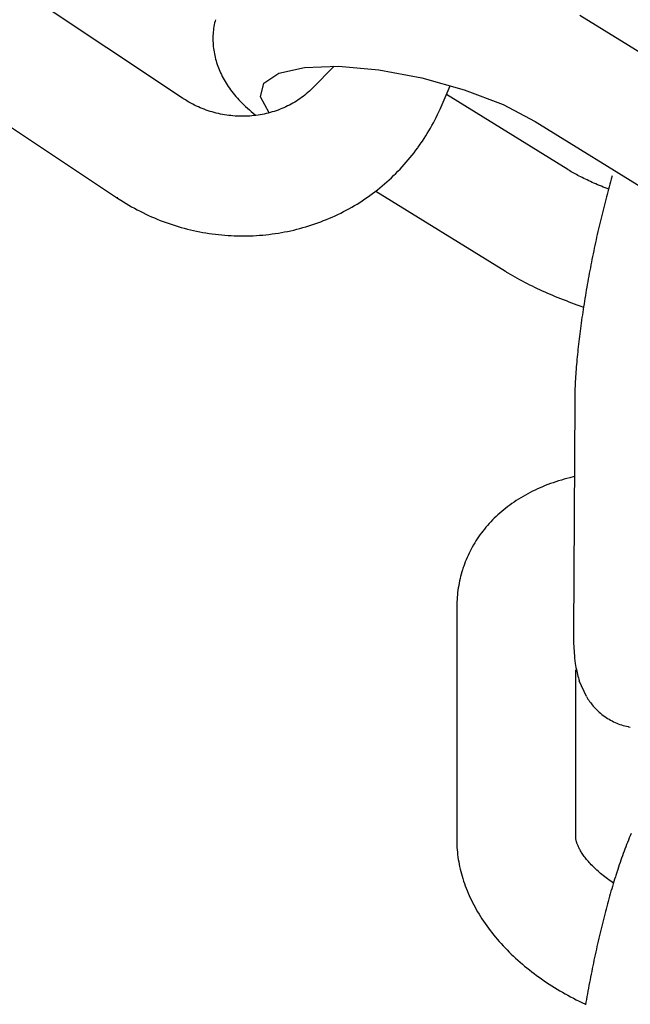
# Model space of a CAD drawing. Extents: x 990 to 4202, y -422 to 622.
# Tile 66 of 200: x 1466.475 to 1467.079, y -94.492 to -93.519. Entities that reach past the tile are written whole.
import ezdxf

# ---------------------------------------------------------------- set-up
doc = ezdxf.new("R2010")
doc.units = 0
doc.header["$MEASUREMENT"] = 0
doc.layers.add('SPILL-BUCKET', color=1, linetype='CONTINUOUS')

msp = doc.modelspace()

# ---------------------------------------------------------------- linework, layer by layer
at = {"layer": 'SPILL-BUCKET', "color": 1, "linetype": 'Continuous'}
for p, q in [((1466.16197, -93.42236), (1466.57227, -93.69537)), ((1466.63641, -93.59656), (1466.48355, -93.49485)), ((1467.25539, -93.65451), (1467.02939, -93.51484)), ((1466.66753, -93.52583), (1466.66725, -93.52762)), ((1466.66785, -93.52404), (1466.66753, -93.52583)), ((1466.66821, -93.52225), (1466.66785, -93.52404)), ((1466.66864, -93.52048), (1466.66821, -93.52225)), ((1466.66865, -93.52042), (1466.66864, -93.52045)), ((1466.66864, -93.52045), (1466.66864, -93.52048)), ((1466.66899, -93.51904), (1466.66865, -93.52043)), ((1466.66658, -93.53482), (1466.66652, -93.53663)), ((1466.66668, -93.53302), (1466.66658, -93.53482)), ((1466.66683, -93.53122), (1466.66668, -93.53302)), ((1466.66702, -93.52942), (1466.66683, -93.53122)), ((1466.66725, -93.52762), (1466.66702, -93.52942)), ((1466.66652, -93.53663), (1466.6665, -93.53842)), ((1466.6665, -93.53842), (1466.66653, -93.54023)), ((1466.66653, -93.54023), (1466.6666, -93.54202)), ((1466.6666, -93.54202), (1466.66672, -93.54382)), ((1466.66672, -93.54382), (1466.66687, -93.54561)), ((1466.66687, -93.54561), (1466.66707, -93.54739)), ((1466.66707, -93.54739), (1466.66731, -93.54917)), ((1466.66731, -93.54917), (1466.66759, -93.55095)), ((1466.66759, -93.55095), (1466.66792, -93.55271)), ((1466.66792, -93.55271), (1466.66828, -93.55448)), ((1466.66828, -93.55448), (1466.66868, -93.55623)), ((1466.66868, -93.55623), (1466.66913, -93.55798)), ((1466.66913, -93.55798), (1466.66961, -93.55971)), ((1466.66961, -93.55971), (1466.67014, -93.56145)), ((1466.67014, -93.56145), (1466.6707, -93.56317)), ((1466.6707, -93.56317), (1466.67131, -93.56489)), ((1466.67131, -93.56489), (1466.67195, -93.56659)), ((1466.75701, -93.56614), (1466.79082, -93.56496)), ((1466.78648, -93.56511), (1466.76477, -93.58704)), ((1466.79082, -93.56496), (1466.83051, -93.56849)), ((1466.67195, -93.56659), (1466.67263, -93.5683)), ((1466.67263, -93.5683), (1466.67335, -93.56998)), ((1466.67335, -93.56998), (1466.67411, -93.57167)), ((1466.67411, -93.57167), (1466.67491, -93.57334)), ((1466.67491, -93.57334), (1466.67576, -93.57503)), ((1466.67576, -93.57503), (1466.67663, -93.57668)), ((1466.71682, -93.58192), (1466.73169, -93.57194)), ((1466.73169, -93.57194), (1466.75701, -93.56614)), ((1466.83051, -93.56849), (1466.87302, -93.57647)), ((1466.67663, -93.57668), (1466.67756, -93.57835)), ((1466.67756, -93.57835), (1466.67852, -93.58)), ((1466.67852, -93.58), (1466.67954, -93.58166)), ((1466.67954, -93.58166), (1466.68058, -93.5833)), ((1466.68058, -93.5833), (1466.68169, -93.58496)), ((1466.68169, -93.58496), (1466.68282, -93.58659)), ((1466.71354, -93.59531), (1466.71682, -93.58192)), ((1466.87302, -93.57647), (1466.91506, -93.58828)), ((1466.89118, -93.60736), (1466.90115, -93.58437)), ((1466.68282, -93.58659), (1466.68402, -93.58825)), ((1466.68402, -93.58825), (1466.68525, -93.58988)), ((1466.68525, -93.58988), (1466.68655, -93.59154)), ((1466.68655, -93.59154), (1466.68788, -93.59318)), ((1466.68788, -93.59318), (1466.68929, -93.59485)), ((1466.7573, -93.59363), (1466.75572, -93.59485)), ((1466.75885, -93.59238), (1466.7573, -93.59363)), ((1466.76038, -93.59109), (1466.75885, -93.59238)), ((1466.76187, -93.58977), (1466.76038, -93.59109)), ((1466.76333, -93.58842), (1466.76187, -93.58977)), ((1466.76477, -93.58704), (1466.76333, -93.58842)), ((1467.01738, -93.66716), (1466.8974, -93.59302)), ((1466.91506, -93.58828), (1466.95339, -93.603)), ((1466.63696, -93.59693), (1466.63641, -93.59656)), ((1466.63752, -93.59729), (1466.63696, -93.59693)), ((1466.63927, -93.5984), (1466.63752, -93.59729)), ((1466.64105, -93.59948), (1466.63927, -93.5984)), ((1466.64285, -93.60052), (1466.64105, -93.59948)), ((1466.64467, -93.60153), (1466.64285, -93.60052)), ((1466.64651, -93.6025), (1466.64467, -93.60153)), ((1466.64837, -93.60344), (1466.64651, -93.6025)), ((1466.65024, -93.60434), (1466.64837, -93.60344)), ((1466.65214, -93.60521), (1466.65024, -93.60434)), ((1466.68929, -93.59485), (1466.69073, -93.59649)), ((1466.69073, -93.59649), (1466.69226, -93.59817)), ((1466.69226, -93.59817), (1466.69381, -93.59981)), ((1466.69381, -93.59981), (1466.69545, -93.60149)), ((1466.69545, -93.60149), (1466.69712, -93.60314)), ((1466.69712, -93.60314), (1466.69888, -93.60482)), ((1466.72211, -93.61107), (1466.71354, -93.59531)), ((1466.74031, -93.60431), (1466.73849, -93.60518)), ((1466.74212, -93.6034), (1466.74031, -93.60431)), ((1466.7439, -93.60246), (1466.74212, -93.6034)), ((1466.74567, -93.60148), (1466.7439, -93.60246)), ((1466.7474, -93.60046), (1466.74567, -93.60148)), ((1466.74912, -93.59941), (1466.7474, -93.60046)), ((1466.75081, -93.59832), (1466.74912, -93.59941)), ((1466.75247, -93.5972), (1466.75081, -93.59832)), ((1466.75411, -93.59605), (1466.75247, -93.5972)), ((1466.75572, -93.59485), (1466.75411, -93.59605)), ((1466.95339, -93.603), (1466.98506, -93.6195)), ((1466.65406, -93.60604), (1466.65214, -93.60521)), ((1466.65599, -93.60683), (1466.65406, -93.60604)), ((1466.65793, -93.60759), (1466.65599, -93.60683)), ((1466.65989, -93.6083), (1466.65793, -93.60759)), ((1466.66187, -93.60898), (1466.65989, -93.6083)), ((1466.66386, -93.60962), (1466.66187, -93.60898)), ((1466.66586, -93.61023), (1466.66386, -93.60962)), ((1466.66787, -93.61079), (1466.66586, -93.61023)), ((1466.66989, -93.61131), (1466.66787, -93.61079)), ((1466.67192, -93.6118), (1466.66989, -93.61131)), ((1466.67397, -93.61225), (1466.67192, -93.6118)), ((1466.67601, -93.61265), (1466.67397, -93.61225)), ((1466.67807, -93.61302), (1466.67601, -93.61265)), ((1466.68013, -93.61334), (1466.67807, -93.61302)), ((1466.6822, -93.61363), (1466.68013, -93.61334)), ((1466.68427, -93.61387), (1466.6822, -93.61363)), ((1466.68634, -93.61408), (1466.68427, -93.61387)), ((1466.68842, -93.61424), (1466.68634, -93.61408)), ((1466.69049, -93.61436), (1466.68842, -93.61424)), ((1466.69888, -93.60482), (1466.70067, -93.60648)), ((1466.70067, -93.60648), (1466.70253, -93.60815)), ((1466.70294, -93.61424), (1466.70087, -93.61436)), ((1466.70253, -93.60815), (1466.70444, -93.6098)), ((1466.705, -93.61408), (1466.70294, -93.61424)), ((1466.70444, -93.6098), (1466.70641, -93.61146)), ((1466.70706, -93.61387), (1466.705, -93.61408)), ((1466.70641, -93.61146), (1466.70841, -93.61309)), ((1466.70911, -93.61363), (1466.70706, -93.61387)), ((1466.70841, -93.61309), (1466.7091, -93.61364)), ((1466.71116, -93.61334), (1466.70911, -93.61363)), ((1466.71319, -93.61302), (1466.71116, -93.61334)), ((1466.71522, -93.61265), (1466.71319, -93.61302)), ((1466.71723, -93.61225), (1466.71522, -93.61265)), ((1466.71924, -93.6118), (1466.71723, -93.61225)), ((1466.72123, -93.61131), (1466.71924, -93.6118)), ((1466.72321, -93.61079), (1466.72123, -93.61131)), ((1466.72517, -93.61023), (1466.72321, -93.61079)), ((1466.72713, -93.60962), (1466.72517, -93.61023)), ((1466.72906, -93.60898), (1466.72713, -93.60962)), ((1466.73098, -93.6083), (1466.72906, -93.60898)), ((1466.73289, -93.60757), (1466.73098, -93.6083)), ((1466.73477, -93.60681), (1466.73289, -93.60757)), ((1466.73664, -93.60602), (1466.73477, -93.60681)), ((1466.73849, -93.60518), (1466.73664, -93.60602)), ((1466.88734, -93.61556), (1466.88866, -93.61284)), ((1466.88866, -93.61284), (1466.88994, -93.61011)), ((1466.88994, -93.61011), (1466.89118, -93.60736)), ((1466.69257, -93.61444), (1466.69049, -93.61436)), ((1466.69465, -93.61449), (1466.69257, -93.61444)), ((1466.69673, -93.61449), (1466.69465, -93.61449)), ((1466.6988, -93.61444), (1466.69673, -93.61449)), ((1466.70087, -93.61436), (1466.6988, -93.61444)), ((1466.88164, -93.62621), (1466.88312, -93.62357)), ((1466.88312, -93.62357), (1466.88457, -93.62092)), ((1466.88457, -93.62092), (1466.88734, -93.61556)), ((1466.98506, -93.6195), (1467.2095, -93.7582)), ((1466.87695, -93.63397), (1466.87855, -93.6314)), ((1466.87855, -93.6314), (1466.88011, -93.62881)), ((1466.88011, -93.62881), (1466.88164, -93.62621)), ((1466.87011, -93.64407), (1466.87149, -93.64212)), ((1466.87149, -93.64212), (1466.87257, -93.64058)), ((1466.87257, -93.64058), (1466.87363, -93.63903)), ((1466.87363, -93.63903), (1466.87531, -93.63651)), ((1466.87531, -93.63651), (1466.87695, -93.63397)), ((1466.86163, -93.65526), (1466.86352, -93.6529)), ((1466.86352, -93.6529), (1466.86539, -93.6505)), ((1466.86539, -93.6505), (1466.86721, -93.64809)), ((1466.86721, -93.64809), (1466.869, -93.64564)), ((1466.869, -93.64564), (1466.86956, -93.64486)), ((1466.86956, -93.64486), (1466.87011, -93.64407)), ((1466.85369, -93.66445), (1466.85573, -93.6622)), ((1466.85573, -93.6622), (1466.85773, -93.65991)), ((1466.85773, -93.65991), (1466.85969, -93.6576)), ((1466.85969, -93.6576), (1466.86163, -93.65526)), ((1466.8452, -93.67316), (1466.84738, -93.67103)), ((1466.84738, -93.67103), (1466.84951, -93.66887)), ((1466.84951, -93.66887), (1466.85162, -93.66667)), ((1466.85162, -93.66667), (1466.85369, -93.66445)), ((1467.01793, -93.6675), (1467.01738, -93.66716)), ((1467.01849, -93.66784), (1467.01793, -93.6675)), ((1467.01964, -93.66853), (1467.01849, -93.66784)), ((1467.02083, -93.66923), (1467.01964, -93.66853)), ((1467.02206, -93.66994), (1467.02083, -93.66923)), ((1467.02333, -93.67066), (1467.02206, -93.66994)), ((1467.02464, -93.67138), (1467.02333, -93.67066)), ((1467.02599, -93.67212), (1467.02464, -93.67138)), ((1467.02739, -93.67287), (1467.02599, -93.67212)), ((1466.83388, -93.68335), (1466.8362, -93.68138)), ((1466.8362, -93.68138), (1466.8385, -93.67938)), ((1466.8385, -93.67938), (1466.84077, -93.67734)), ((1466.84077, -93.67734), (1466.843, -93.67527)), ((1466.843, -93.67527), (1466.8452, -93.67316)), ((1467.02882, -93.67361), (1467.02739, -93.67287)), ((1467.03029, -93.67437), (1467.02882, -93.67361)), ((1467.0318, -93.67513), (1467.03029, -93.67437)), ((1467.03335, -93.6759), (1467.0318, -93.67513)), ((1467.03493, -93.67667), (1467.03335, -93.6759)), ((1467.03655, -93.67745), (1467.03493, -93.67667)), ((1467.0382, -93.67822), (1467.03655, -93.67745)), ((1467.03989, -93.679), (1467.0382, -93.67822)), ((1467.04161, -93.67978), (1467.03989, -93.679)), ((1467.04337, -93.68056), (1467.04161, -93.67978)), ((1467.04515, -93.68134), (1467.04337, -93.68056)), ((1467.04697, -93.68212), (1467.04515, -93.68134)), ((1467.04881, -93.68289), (1467.04697, -93.68212)), ((1467.05907, -93.68163), (1467.05838, -93.68411)), ((1467.05978, -93.67915), (1467.05907, -93.68163)), ((1467.06048, -93.6767), (1467.05978, -93.67915)), ((1467.06148, -93.67329), (1467.06048, -93.6767)), ((1466.8218, -93.69271), (1466.82427, -93.69091)), ((1466.82427, -93.69091), (1466.82671, -93.68907)), ((1466.82671, -93.68907), (1466.82913, -93.6872)), ((1466.82761, -93.68851), (1466.95576, -93.7677)), ((1466.82913, -93.6872), (1466.83152, -93.68529)), ((1466.83152, -93.68529), (1466.83388, -93.68335)), ((1467.05069, -93.68367), (1467.04881, -93.68289)), ((1467.05259, -93.68444), (1467.05069, -93.68367)), ((1467.05453, -93.68522), (1467.05259, -93.68444)), ((1467.05648, -93.68598), (1467.05453, -93.68522)), ((1467.05631, -93.69167), (1467.05563, -93.69422)), ((1467.05699, -93.68913), (1467.05631, -93.69167)), ((1467.05772, -93.68646), (1467.05648, -93.68598)), ((1467.05768, -93.68662), (1467.05699, -93.68913)), ((1467.05838, -93.68411), (1467.05768, -93.68662)), ((1466.57227, -93.69537), (1466.57199, -93.69442)), ((1466.57227, -93.69537), (1466.57385, -93.69641)), ((1466.57385, -93.69641), (1466.57544, -93.69744)), ((1466.57544, -93.69744), (1466.57809, -93.69911)), ((1466.57809, -93.69911), (1466.58076, -93.70074)), ((1466.58076, -93.70074), (1466.58345, -93.70233)), ((1466.8064, -93.70276), (1466.80903, -93.70118)), ((1466.80903, -93.70118), (1466.81164, -93.69956)), ((1466.81164, -93.69956), (1466.81421, -93.6979)), ((1466.81421, -93.6979), (1466.81677, -93.6962)), ((1466.81677, -93.6962), (1466.8193, -93.69447)), ((1466.8193, -93.69447), (1466.8218, -93.69271)), ((1467.05428, -93.69936), (1467.05361, -93.70195)), ((1467.05495, -93.69678), (1467.05428, -93.69936)), ((1467.05563, -93.69422), (1467.05495, -93.69678)), ((1466.58345, -93.70233), (1466.58616, -93.70389)), ((1466.58616, -93.70389), (1466.5889, -93.70541)), ((1466.5889, -93.70541), (1466.59165, -93.70689)), ((1466.59165, -93.70689), (1466.59443, -93.70833)), ((1466.59443, -93.70833), (1466.59723, -93.70973)), ((1466.59723, -93.70973), (1466.60005, -93.7111)), ((1466.60005, -93.7111), (1466.60289, -93.71242)), ((1466.78734, -93.71277), (1466.79013, -93.71146)), ((1466.79013, -93.71146), (1466.7929, -93.71011)), ((1466.7929, -93.71011), (1466.79564, -93.70871)), ((1466.79564, -93.70871), (1466.79837, -93.70728)), ((1466.79837, -93.70728), (1466.80107, -93.70581)), ((1466.80107, -93.70581), (1466.80375, -93.7043)), ((1466.80375, -93.7043), (1466.8064, -93.70276)), ((1467.05164, -93.7098), (1467.05099, -93.71244)), ((1467.05229, -93.70717), (1467.05164, -93.7098)), ((1467.05295, -93.70455), (1467.05229, -93.70717)), ((1467.05361, -93.70195), (1467.05295, -93.70455)), ((1466.60289, -93.71242), (1466.60574, -93.71371)), ((1466.60574, -93.71371), (1466.60862, -93.71495)), ((1466.60862, -93.71495), (1466.61151, -93.71616)), ((1466.61151, -93.71616), (1466.61442, -93.71732)), ((1466.61442, -93.71732), (1466.61735, -93.71844)), ((1466.61735, -93.71844), (1466.62029, -93.71953)), ((1466.62029, -93.71953), (1466.62324, -93.72057)), ((1466.62324, -93.72057), (1466.62621, -93.72157)), ((1466.76436, -93.72183), (1466.7673, -93.72084)), ((1466.7673, -93.72084), (1466.77021, -93.71981)), ((1466.77021, -93.71981), (1466.77311, -93.71874)), ((1466.77311, -93.71874), (1466.776, -93.71763)), ((1466.776, -93.71763), (1466.77886, -93.71648)), ((1466.77886, -93.71648), (1466.78171, -93.71528)), ((1466.78171, -93.71528), (1466.78454, -93.71405)), ((1466.78454, -93.71405), (1466.78734, -93.71277)), ((1467.04908, -93.72043), (1467.04845, -93.72311)), ((1467.04971, -93.71775), (1467.04908, -93.72043)), ((1467.05035, -93.71509), (1467.04971, -93.71775)), ((1467.05099, -93.71244), (1467.05035, -93.71509)), ((1466.62621, -93.72157), (1466.6292, -93.72253)), ((1466.6292, -93.72253), (1466.6322, -93.72344)), ((1466.6322, -93.72344), (1466.63521, -93.72432)), ((1466.63521, -93.72432), (1466.63823, -93.72515)), ((1466.63823, -93.72515), (1466.64126, -93.72594)), ((1466.64126, -93.72594), (1466.64431, -93.72669)), ((1466.64431, -93.72669), (1466.64736, -93.72739)), ((1466.64736, -93.72739), (1466.65043, -93.72805)), ((1466.65043, -93.72805), (1466.6535, -93.72867)), ((1466.6535, -93.72867), (1466.65658, -93.72925)), ((1466.65658, -93.72925), (1466.65967, -93.72978)), ((1466.65967, -93.72978), (1466.66276, -93.73027)), ((1466.66276, -93.73027), (1466.66586, -93.73071)), ((1466.66586, -93.73071), (1466.66897, -93.73111)), ((1466.72197, -93.73121), (1466.72506, -93.73082)), ((1466.72506, -93.73082), (1466.72814, -93.73039)), ((1466.72814, -93.73039), (1466.73122, -93.72991)), ((1466.73122, -93.72991), (1466.73429, -93.72939)), ((1466.73429, -93.72939), (1466.73735, -93.72883)), ((1466.73735, -93.72883), (1466.7404, -93.72822)), ((1466.7404, -93.72822), (1466.74343, -93.72757)), ((1466.74343, -93.72757), (1466.74646, -93.72688)), ((1466.74646, -93.72688), (1466.74948, -93.72614)), ((1466.74948, -93.72614), (1466.75248, -93.72537)), ((1466.75248, -93.72537), (1466.75547, -93.72455)), ((1466.75547, -93.72455), (1466.75845, -93.72368)), ((1466.75845, -93.72368), (1466.76141, -93.72278)), ((1466.76141, -93.72278), (1466.76436, -93.72183)), ((1467.04722, -93.7285), (1467.04661, -93.73121)), ((1467.04783, -93.7258), (1467.04722, -93.7285)), ((1467.04845, -93.72311), (1467.04783, -93.7258)), ((1466.66897, -93.73111), (1466.67208, -93.73147)), ((1466.67208, -93.73147), (1466.6752, -93.73178)), ((1466.6752, -93.73178), (1466.67831, -93.73205)), ((1466.67831, -93.73205), (1466.68144, -93.73228)), ((1466.68144, -93.73228), (1466.68456, -93.73246)), ((1466.68456, -93.73246), (1466.68768, -93.7326)), ((1466.68768, -93.7326), (1466.69081, -93.73269)), ((1466.69081, -93.73269), (1466.69394, -93.73274)), ((1466.69394, -93.73274), (1466.69706, -93.73275)), ((1466.69706, -93.73275), (1466.70019, -93.73271)), ((1466.70019, -93.73271), (1466.70331, -93.73263)), ((1466.70331, -93.73263), (1466.70643, -93.7325)), ((1466.70643, -93.7325), (1466.70954, -93.73233)), ((1466.70954, -93.73233), (1466.71266, -93.73212)), ((1466.71266, -93.73212), (1466.71577, -93.73186)), ((1466.71577, -93.73186), (1466.71887, -93.73156)), ((1466.71887, -93.73156), (1466.72197, -93.73121)), ((1467.04481, -93.73938), (1467.04422, -93.74212)), ((1467.0454, -93.73665), (1467.04481, -93.73938)), ((1467.046, -93.73393), (1467.0454, -93.73665)), ((1467.04661, -93.73121), (1467.046, -93.73393)), ((1467.0425, -93.75036), (1467.04194, -93.75312)), ((1467.04307, -93.74761), (1467.0425, -93.75036)), ((1467.04364, -93.74486), (1467.04307, -93.74761)), ((1467.04422, -93.74212), (1467.04364, -93.74486)), ((1467.04084, -93.75863), (1467.0403, -93.76139)), ((1467.04138, -93.75587), (1467.04084, -93.75863)), ((1467.04194, -93.75312), (1467.04138, -93.75587)), ((1466.95576, -93.7677), (1466.95689, -93.76839)), ((1466.95689, -93.76839), (1466.95803, -93.76909)), ((1466.95803, -93.76909), (1466.96035, -93.77047)), ((1467.03871, -93.76969), (1467.0382, -93.77245)), ((1467.03923, -93.76692), (1467.03871, -93.76969)), ((1467.03976, -93.76416), (1467.03923, -93.76692)), ((1467.0403, -93.76139), (1467.03976, -93.76416)), ((1466.96035, -93.77047), (1466.96271, -93.77185)), ((1466.96271, -93.77185), (1466.96506, -93.77319)), ((1466.96506, -93.77319), (1466.96745, -93.77453)), ((1466.96745, -93.77453), (1466.96984, -93.77584)), ((1466.96984, -93.77584), (1466.97227, -93.77713)), ((1466.97227, -93.77713), (1466.97469, -93.77841)), ((1466.97469, -93.77841), (1466.97714, -93.77967)), ((1466.97714, -93.77967), (1466.9796, -93.78091)), ((1467.0372, -93.77798), (1467.03671, -93.78074)), ((1467.0377, -93.77522), (1467.0372, -93.77798)), ((1467.0382, -93.77245), (1467.0377, -93.77522)), ((1466.9796, -93.78091), (1466.98209, -93.78214)), ((1466.98209, -93.78214), (1466.98458, -93.78334)), ((1466.98458, -93.78334), (1466.9871, -93.78454)), ((1466.9871, -93.78454), (1466.98962, -93.78571)), ((1466.98962, -93.78571), (1466.99217, -93.78688)), ((1466.99217, -93.78688), (1466.99472, -93.78803)), ((1466.99472, -93.78803), (1466.9973, -93.78916)), ((1466.9973, -93.78916), (1466.99989, -93.79028)), ((1467.03528, -93.78899), (1467.03483, -93.79173)), ((1467.03575, -93.78624), (1467.03528, -93.78899)), ((1467.03623, -93.78349), (1467.03575, -93.78624)), ((1467.03671, -93.78074), (1467.03623, -93.78349)), ((1466.99989, -93.79028), (1467.00249, -93.79139)), ((1467.00249, -93.79139), (1467.00511, -93.79248)), ((1467.00511, -93.79248), (1467.00774, -93.79355)), ((1467.00774, -93.79355), (1467.01039, -93.79462)), ((1467.01039, -93.79462), (1467.01305, -93.79567)), ((1467.01305, -93.79567), (1467.01572, -93.7967)), ((1467.01572, -93.7967), (1467.01841, -93.79773)), ((1467.01841, -93.79773), (1467.02111, -93.79873)), ((1467.02111, -93.79873), (1467.02382, -93.79973)), ((1467.03393, -93.79721), (1467.0335, -93.79993)), ((1467.03438, -93.79447), (1467.03393, -93.79721)), ((1467.03483, -93.79173), (1467.03438, -93.79447)), ((1467.02382, -93.79973), (1467.02655, -93.80071)), ((1467.02655, -93.80071), (1467.02928, -93.80168)), ((1467.02928, -93.80168), (1467.03302, -93.80297)), ((1467.03225, -93.80807), (1467.03185, -93.81076)), ((1467.03266, -93.80536), (1467.03225, -93.80807)), ((1467.03307, -93.80265), (1467.03266, -93.80536)), ((1467.0335, -93.79993), (1467.03307, -93.80265)), ((1467.03108, -93.81613), (1467.03071, -93.8188)), ((1467.03146, -93.81345), (1467.03108, -93.81613)), ((1467.03185, -93.81076), (1467.03146, -93.81345)), ((1467.02965, -93.82673), (1467.02932, -93.82936)), ((1467.02999, -93.8241), (1467.02965, -93.82673)), ((1467.03035, -93.82145), (1467.02999, -93.8241)), ((1467.03071, -93.8188), (1467.03035, -93.82145)), ((1467.02837, -93.83715), (1467.02807, -93.83972)), ((1467.02867, -93.83456), (1467.02837, -93.83715)), ((1467.02899, -93.83196), (1467.02867, -93.83456)), ((1467.02932, -93.82936), (1467.02899, -93.83196)), ((1467.02725, -93.84735), (1467.02699, -93.84987)), ((1467.02751, -93.84482), (1467.02725, -93.84735)), ((1467.02779, -93.84227), (1467.02751, -93.84482)), ((1467.02807, -93.83972), (1467.02779, -93.84227)), ((1467.02629, -93.85732), (1467.02608, -93.85977)), ((1467.02651, -93.85485), (1467.02629, -93.85732)), ((1467.02675, -93.85236), (1467.02651, -93.85485)), ((1467.02699, -93.84987), (1467.02675, -93.85236)), ((1467.02551, -93.86704), (1467.02534, -93.86944)), ((1467.02569, -93.86463), (1467.02551, -93.86704)), ((1467.02588, -93.86221), (1467.02569, -93.86463)), ((1467.02608, -93.85977), (1467.02588, -93.86221)), ((1467.0249, -93.87652), (1467.02478, -93.87886)), ((1467.02504, -93.87418), (1467.0249, -93.87652)), ((1467.02518, -93.87181), (1467.02504, -93.87418)), ((1467.02534, -93.86944), (1467.02518, -93.87181)), ((1467.02449, -93.88577), (1467.02442, -93.88807)), ((1467.02458, -93.88349), (1467.02449, -93.88577)), ((1467.02467, -93.88117), (1467.02458, -93.88349)), ((1467.02478, -93.87886), (1467.02467, -93.88117)), ((1467.02429, -93.89606), (1467.02309, -94.12446)), ((1467.0243, -93.89486), (1467.02429, -93.89546)), ((1467.02429, -93.89546), (1467.02429, -93.89606)), ((1467.02432, -93.89261), (1467.0243, -93.89486)), ((1467.02437, -93.89033), (1467.02432, -93.89261)), ((1467.02442, -93.88807), (1467.02437, -93.89033)), ((1467.01108, -93.97398), (1467.00836, -93.97481)), ((1467.01381, -93.97319), (1467.01108, -93.97398)), ((1467.01657, -93.97243), (1467.01381, -93.97319)), ((1467.01935, -93.97171), (1467.01657, -93.97243)), ((1467.02389, -93.97063), (1467.01935, -93.97171)), ((1466.9851, -93.98389), (1466.98266, -93.98507)), ((1466.98757, -93.98274), (1466.9851, -93.98389)), ((1466.99007, -93.98163), (1466.98757, -93.98274)), ((1466.9926, -93.98055), (1466.99007, -93.98163)), ((1466.99516, -93.9795), (1466.9926, -93.98055)), ((1466.99775, -93.97849), (1466.99516, -93.9795)), ((1467.00037, -93.97752), (1466.99775, -93.97849)), ((1467.003, -93.97658), (1467.00037, -93.97752)), ((1467.00567, -93.97568), (1467.003, -93.97658)), ((1467.00836, -93.97481), (1467.00567, -93.97568)), ((1466.96871, -93.99287), (1466.96651, -93.99428)), ((1466.97095, -93.99149), (1466.96871, -93.99287)), ((1466.97322, -93.99014), (1466.97095, -93.99149)), ((1466.97553, -93.98882), (1466.97322, -93.99014)), ((1466.97787, -93.98754), (1466.97553, -93.98882)), ((1466.98025, -93.98629), (1466.97787, -93.98754)), ((1466.98266, -93.98507), (1466.98025, -93.98629)), ((1466.95408, -94.00336), (1466.95213, -94.00498)), ((1466.95605, -94.00178), (1466.95408, -94.00336)), ((1466.95807, -94.00022), (1466.95605, -94.00178)), ((1466.96012, -93.99869), (1466.95807, -94.00022)), ((1466.96222, -93.99719), (1466.96012, -93.99869)), ((1466.96434, -93.99572), (1466.96222, -93.99719)), ((1466.96651, -93.99428), (1466.96434, -93.99572)), ((1466.94477, -94.0117), (1466.94304, -94.01343)), ((1466.94656, -94.00997), (1466.94477, -94.0117)), ((1466.94837, -94.00829), (1466.94656, -94.00997)), ((1466.95024, -94.00662), (1466.94837, -94.00829)), ((1466.95213, -94.00498), (1466.95024, -94.00662)), ((1466.93495, -94.02251), (1466.93346, -94.02438)), ((1466.93649, -94.02064), (1466.93495, -94.02251)), ((1466.93806, -94.01881), (1466.93649, -94.02064)), ((1466.93968, -94.01699), (1466.93806, -94.01881)), ((1466.94134, -94.01521), (1466.93968, -94.01699)), ((1466.94304, -94.01343), (1466.94134, -94.01521)), ((1466.9279, -94.03212), (1466.92662, -94.0341)), ((1466.92923, -94.03016), (1466.9279, -94.03212)), ((1466.9306, -94.02821), (1466.92923, -94.03016)), ((1466.93201, -94.02629), (1466.9306, -94.02821)), ((1466.93346, -94.02438), (1466.93201, -94.02629)), ((1466.9219, -94.04222), (1466.92083, -94.04429)), ((1466.92302, -94.04016), (1466.9219, -94.04222)), ((1466.92417, -94.03812), (1466.92302, -94.04016)), ((1466.92538, -94.0361), (1466.92417, -94.03812)), ((1466.92662, -94.0341), (1466.92538, -94.0361)), ((1466.91787, -94.0506), (1466.91697, -94.05274)), ((1466.91882, -94.04848), (1466.91787, -94.0506)), ((1466.9198, -94.04638), (1466.91882, -94.04848)), ((1466.92083, -94.04429), (1466.9198, -94.04638)), ((1466.91376, -94.06154), (1466.9134, -94.06267)), ((1466.91414, -94.06039), (1466.91378, -94.06155)), ((1466.91453, -94.05923), (1466.91414, -94.06039)), ((1466.91529, -94.05705), (1466.91453, -94.05923)), ((1466.91611, -94.05489), (1466.91529, -94.05705)), ((1466.91697, -94.05274), (1466.91611, -94.05489)), ((1466.91096, -94.07142), (1466.91045, -94.07367)), ((1466.91151, -94.06919), (1466.91096, -94.07142)), ((1466.91211, -94.06696), (1466.91151, -94.06919)), ((1466.91275, -94.06475), (1466.91211, -94.06696)), ((1466.91308, -94.06371), (1466.91275, -94.06475)), ((1466.91342, -94.06268), (1466.91308, -94.06371)), ((1466.90918, -94.08048), (1466.90884, -94.08276)), ((1466.90956, -94.0782), (1466.90918, -94.08048)), ((1466.90998, -94.07593), (1466.90956, -94.0782)), ((1466.91045, -94.07367), (1466.90998, -94.07593)), ((1466.9081, -94.08967), (1466.90794, -94.09198)), ((1466.90831, -94.08736), (1466.9081, -94.08967)), ((1466.90855, -94.08506), (1466.90831, -94.08736)), ((1466.90884, -94.08276), (1466.90855, -94.08506)), ((1466.90773, -94.09917), (1466.90767, -94.23998)), ((1466.90774, -94.0979), (1466.90773, -94.09917)), ((1466.90776, -94.09664), (1466.90774, -94.0979)), ((1466.90783, -94.09431), (1466.90776, -94.09664)), ((1466.90794, -94.09198), (1466.90783, -94.09431)), ((1467.02309, -94.12446), (1467.02308, -94.12553)), ((1467.02308, -94.12553), (1467.02308, -94.1266)), ((1467.02308, -94.1266), (1467.0231, -94.12889)), ((1467.0231, -94.12889), (1467.02313, -94.13115)), ((1467.02313, -94.13115), (1467.02317, -94.13343)), ((1467.02317, -94.13343), (1467.02324, -94.13569)), ((1467.02324, -94.13569), (1467.02333, -94.138)), ((1467.02333, -94.138), (1467.02345, -94.14029)), ((1467.02345, -94.14029), (1467.0236, -94.14267)), ((1467.0236, -94.14267), (1467.02377, -94.14502)), ((1467.02377, -94.14502), (1467.02398, -94.1475)), ((1467.02398, -94.1475), (1467.02423, -94.14996)), ((1467.02423, -94.14996), (1467.02454, -94.15255)), ((1467.02454, -94.15255), (1467.02489, -94.15513)), ((1467.02489, -94.15513), (1467.02521, -94.1572)), ((1467.02521, -94.1572), (1467.02556, -94.15927)), ((1467.02537, -94.32739), (1467.02544, -94.16166)), ((1467.02556, -94.15927), (1467.02591, -94.1611)), ((1467.02591, -94.1611), (1467.02629, -94.16295)), ((1467.02629, -94.16295), (1467.02666, -94.16461)), ((1467.02666, -94.16461), (1467.02706, -94.16628)), ((1467.02706, -94.16628), (1467.02746, -94.16782)), ((1467.02746, -94.16782), (1467.02789, -94.16937)), ((1467.02789, -94.16937), (1467.02832, -94.17082)), ((1467.02832, -94.17082), (1467.02878, -94.17229)), ((1467.03582, -94.18793), (1467.02878, -94.17229)), ((1467.03582, -94.18793), (1467.03657, -94.18915)), ((1467.03657, -94.18915), (1467.03735, -94.19037)), ((1467.03735, -94.19037), (1467.03816, -94.19157)), ((1467.03816, -94.19157), (1467.03901, -94.19276)), ((1467.03901, -94.19276), (1467.03988, -94.19394)), ((1467.03988, -94.19394), (1467.04078, -94.19511)), ((1467.04078, -94.19511), (1467.04171, -94.19626)), ((1467.04171, -94.19626), (1467.04268, -94.19739)), ((1467.04268, -94.19739), (1467.04379, -94.19864)), ((1467.04379, -94.19864), (1467.04494, -94.19986)), ((1467.04494, -94.19986), (1467.04612, -94.20106)), ((1467.04612, -94.20106), (1467.04735, -94.20223)), ((1467.04735, -94.20223), (1467.0486, -94.20337)), ((1467.0486, -94.20337), (1467.04989, -94.20448)), ((1467.04989, -94.20448), (1467.05121, -94.20555)), ((1467.05121, -94.20555), (1467.05256, -94.20659)), ((1467.05256, -94.20659), (1467.05394, -94.2076)), ((1467.05394, -94.2076), (1467.05535, -94.20857)), ((1467.05535, -94.20857), (1467.05678, -94.20949)), ((1467.05678, -94.20949), (1467.05824, -94.21038)), ((1467.05824, -94.21038), (1467.05972, -94.21123)), ((1467.05972, -94.21123), (1467.06122, -94.21204)), ((1467.06122, -94.21204), (1467.06274, -94.2128)), ((1467.06274, -94.2128), (1467.06429, -94.21352)), ((1467.06429, -94.21352), (1467.06584, -94.21419)), ((1467.06584, -94.21419), (1467.06742, -94.21483)), ((1467.06742, -94.21483), (1467.069, -94.21541)), ((1467.069, -94.21541), (1467.0706, -94.21596)), ((1467.0706, -94.21596), (1467.07221, -94.21645)), ((1467.07221, -94.21645), (1467.07383, -94.21691)), ((1467.07383, -94.21691), (1467.07545, -94.21732)), ((1467.07545, -94.21732), (1467.07709, -94.21768)), ((1467.07709, -94.21768), (1467.07747, -94.21774)), ((1467.07747, -94.21774), (1467.07784, -94.21781)), ((1467.07784, -94.21783), (1467.0793, -94.21811)), ((1466.90767, -94.23998), (1466.90763, -94.32898)), ((1467.0802, -94.32315), (1467.0792, -94.32542)), ((1466.90763, -94.32898), (1466.90764, -94.33066)), ((1466.90764, -94.33066), (1466.90767, -94.33234)), ((1466.90767, -94.33234), (1466.90776, -94.33469)), ((1467.02537, -94.32761), (1467.02537, -94.32739)), ((1467.02538, -94.32787), (1467.02537, -94.32761)), ((1467.0254, -94.32818), (1467.02538, -94.32787)), ((1467.02544, -94.32852), (1467.0254, -94.32818)), ((1467.02548, -94.32888), (1467.02544, -94.32852)), ((1467.02554, -94.32929), (1467.02548, -94.32888)), ((1467.02562, -94.32972), (1467.02554, -94.32929)), ((1467.02572, -94.33018), (1467.02562, -94.32972)), ((1467.02583, -94.33067), (1467.02572, -94.33018)), ((1467.02597, -94.33119), (1467.02583, -94.33067)), ((1467.02613, -94.33173), (1467.02597, -94.33119)), ((1467.02631, -94.33232), (1467.02613, -94.33173)), ((1467.02651, -94.33292), (1467.02631, -94.33232)), ((1467.02674, -94.33355), (1467.02651, -94.33292)), ((1467.027, -94.33421), (1467.02674, -94.33355)), ((1467.02728, -94.3349), (1467.027, -94.33421)), ((1467.07557, -94.33425), (1467.07473, -94.33642)), ((1467.07645, -94.33203), (1467.07557, -94.33425)), ((1467.07734, -94.32986), (1467.07645, -94.33203)), ((1467.07827, -94.32762), (1467.07734, -94.32986)), ((1467.0792, -94.32542), (1467.07827, -94.32762)), ((1466.90776, -94.33469), (1466.90789, -94.33704)), ((1466.90789, -94.33704), (1466.90806, -94.3394)), ((1466.90806, -94.3394), (1466.90828, -94.34176)), ((1466.90828, -94.34176), (1466.90854, -94.34413)), ((1467.02759, -94.33561), (1467.02728, -94.3349)), ((1467.02793, -94.33636), (1467.02759, -94.33561)), ((1467.0283, -94.33712), (1467.02793, -94.33636)), ((1467.0287, -94.33791), (1467.0283, -94.33712)), ((1467.02913, -94.33872), (1467.0287, -94.33791)), ((1467.02959, -94.33955), (1467.02913, -94.33872)), ((1467.03009, -94.34041), (1467.02959, -94.33955)), ((1467.03062, -94.34128), (1467.03009, -94.34041)), ((1467.03118, -94.34218), (1467.03062, -94.34128)), ((1467.03178, -94.34309), (1467.03118, -94.34218)), ((1467.03241, -94.34403), (1467.03178, -94.34309)), ((1467.03308, -94.34497), (1467.03241, -94.34403)), ((1467.07225, -94.34304), (1467.07145, -94.34525)), ((1467.07306, -94.34082), (1467.07225, -94.34304)), ((1467.07388, -94.33863), (1467.07306, -94.34082)), ((1467.07473, -94.33642), (1467.07388, -94.33863)), ((1466.90854, -94.34413), (1466.90885, -94.34649)), ((1466.90885, -94.34649), (1466.9092, -94.34887)), ((1466.9092, -94.34887), (1466.9096, -94.35123)), ((1466.9096, -94.35123), (1466.91004, -94.35361)), ((1466.91004, -94.35361), (1466.91053, -94.35599)), ((1467.03379, -94.34594), (1467.03308, -94.34497)), ((1467.03452, -94.34692), (1467.03379, -94.34594)), ((1467.0353, -94.34791), (1467.03452, -94.34692)), ((1467.03611, -94.34892), (1467.0353, -94.34791)), ((1467.03696, -94.34994), (1467.03611, -94.34892)), ((1467.03784, -94.35097), (1467.03696, -94.34994)), ((1467.03876, -94.35201), (1467.03784, -94.35097)), ((1467.03972, -94.35306), (1467.03876, -94.35201)), ((1467.04072, -94.35412), (1467.03972, -94.35306)), ((1467.0691, -94.35199), (1467.06833, -94.35426)), ((1467.06987, -94.34973), (1467.0691, -94.35199)), ((1467.07065, -94.34749), (1467.06987, -94.34973)), ((1467.07145, -94.34525), (1467.07065, -94.34749)), ((1466.91053, -94.35599), (1466.91106, -94.35837)), ((1466.91106, -94.35837), (1466.91164, -94.36074)), ((1466.91164, -94.36074), (1466.91226, -94.36312)), ((1466.91226, -94.36312), (1466.91293, -94.36549)), ((1467.04175, -94.35519), (1467.04072, -94.35412)), ((1467.04281, -94.35626), (1467.04175, -94.35519)), ((1467.04392, -94.35733), (1467.04281, -94.35626)), ((1467.04506, -94.35842), (1467.04392, -94.35733)), ((1467.04623, -94.3595), (1467.04506, -94.35842)), ((1467.04744, -94.36059), (1467.04623, -94.3595)), ((1467.04868, -94.36168), (1467.04744, -94.36059)), ((1467.04997, -94.36277), (1467.04868, -94.36168)), ((1467.05128, -94.36386), (1467.04997, -94.36277)), ((1467.06587, -94.36178), (1467.06527, -94.36367)), ((1467.06601, -94.36133), (1467.06587, -94.36178)), ((1467.06616, -94.36089), (1467.06601, -94.36133)), ((1467.06686, -94.35871), (1467.06616, -94.36089)), ((1467.06757, -94.35655), (1467.06686, -94.35871)), ((1467.06833, -94.35426), (1467.06757, -94.35655)), ((1466.91293, -94.36549), (1466.91364, -94.36787)), ((1466.91364, -94.36787), (1466.91439, -94.37025)), ((1466.91439, -94.37025), (1466.9152, -94.37263)), ((1466.9152, -94.37263), (1466.91604, -94.37499)), ((1467.05263, -94.36495), (1467.05128, -94.36386)), ((1467.05401, -94.36603), (1467.05263, -94.36495)), ((1467.05542, -94.36712), (1467.05401, -94.36603)), ((1467.05687, -94.3682), (1467.05542, -94.36712)), ((1467.05835, -94.36927), (1467.05687, -94.3682)), ((1467.05986, -94.37034), (1467.05835, -94.36927)), ((1467.06261, -94.37222), (1467.05986, -94.37034)), ((1467.06233, -94.37313), (1467.06161, -94.37554)), ((1467.06305, -94.37075), (1467.06233, -94.37313)), ((1467.06379, -94.36838), (1467.06305, -94.37075)), ((1467.06452, -94.36603), (1467.06379, -94.36838)), ((1467.06489, -94.36484), (1467.06452, -94.36603)), ((1467.06527, -94.36367), (1467.06489, -94.36484)), ((1466.91604, -94.37499), (1466.91694, -94.37737)), ((1466.91694, -94.37737), (1466.91787, -94.37973)), ((1466.91787, -94.37973), (1466.91886, -94.3821)), ((1466.91886, -94.3821), (1466.91989, -94.38445)), ((1467.05947, -94.38286), (1467.05877, -94.38533)), ((1467.06018, -94.38041), (1467.05947, -94.38286)), ((1467.06089, -94.37796), (1467.06018, -94.38041)), ((1467.06161, -94.37554), (1467.06089, -94.37796)), ((1466.91989, -94.38445), (1466.92096, -94.38681)), ((1466.92096, -94.38681), (1466.92208, -94.38916)), ((1466.92208, -94.38916), (1466.92324, -94.39151)), ((1466.92324, -94.39151), (1466.92445, -94.39384)), ((1467.05738, -94.39032), (1467.05669, -94.39284)), ((1467.05807, -94.38782), (1467.05738, -94.39032)), ((1467.05877, -94.38533), (1467.05807, -94.38782)), ((1466.92445, -94.39384), (1466.9257, -94.39618)), ((1466.9257, -94.39618), (1466.92699, -94.3985)), ((1466.92699, -94.3985), (1466.92833, -94.40082)), ((1466.92833, -94.40082), (1466.92972, -94.40312)), ((1467.05465, -94.40049), (1467.05397, -94.40306)), ((1467.05532, -94.39792), (1467.05465, -94.40049)), ((1467.056, -94.39537), (1467.05532, -94.39792)), ((1467.05669, -94.39284), (1467.056, -94.39537)), ((1466.92972, -94.40312), (1466.93114, -94.40542)), ((1466.93114, -94.40542), (1466.93261, -94.4077)), ((1466.93261, -94.4077), (1466.93413, -94.40998)), ((1466.93413, -94.40998), (1466.93568, -94.41225)), ((1467.05199, -94.41087), (1467.05134, -94.4135)), ((1467.05265, -94.40826), (1467.05199, -94.41087)), ((1467.05331, -94.40565), (1467.05265, -94.40826)), ((1467.05397, -94.40306), (1467.05331, -94.40565)), ((1466.93568, -94.41225), (1466.93728, -94.4145)), ((1466.93728, -94.4145), (1466.93891, -94.41674)), ((1466.93891, -94.41674), (1466.94059, -94.41897)), ((1466.94059, -94.41897), (1466.94231, -94.42118)), ((1466.94231, -94.42118), (1466.94407, -94.42338)), ((1467.04941, -94.42146), (1467.04878, -94.42413)), ((1467.05005, -94.41879), (1467.04941, -94.42146)), ((1467.05069, -94.41614), (1467.05005, -94.41879)), ((1467.05134, -94.4135), (1467.05069, -94.41614)), ((1466.94407, -94.42338), (1466.94586, -94.42557)), ((1466.94586, -94.42557), (1466.9477, -94.42773)), ((1466.9477, -94.42773), (1466.94957, -94.42989)), ((1466.94957, -94.42989), (1466.95148, -94.43202)), ((1467.04753, -94.42951), (1467.04691, -94.43221)), ((1467.04815, -94.42681), (1467.04753, -94.42951)), ((1467.04878, -94.42413), (1467.04815, -94.42681)), ((1466.95148, -94.43202), (1466.95343, -94.43414)), ((1466.95343, -94.43414), (1466.95542, -94.43624)), ((1466.95542, -94.43624), (1466.95744, -94.43832)), ((1466.95744, -94.43832), (1466.95949, -94.44038)), ((1466.95949, -94.44038), (1466.96158, -94.44242)), ((1467.0451, -94.44036), (1467.04451, -94.44309)), ((1467.0457, -94.43763), (1467.0451, -94.44036)), ((1467.0463, -94.43491), (1467.0457, -94.43763)), ((1467.04691, -94.43221), (1467.0463, -94.43491)), ((1466.96158, -94.44242), (1466.9637, -94.44444)), ((1466.9637, -94.44444), (1466.96586, -94.44645)), ((1466.96586, -94.44645), (1466.96804, -94.44843)), ((1466.96804, -94.44843), (1466.97026, -94.45039)), ((1466.97026, -94.45039), (1466.97251, -94.45232)), ((1467.04334, -94.44857), (1467.04276, -94.45131)), ((1467.04392, -94.44582), (1467.04334, -94.44857)), ((1467.04451, -94.44309), (1467.04392, -94.44582)), ((1466.97251, -94.45232), (1466.97479, -94.45424)), ((1466.97479, -94.45424), (1466.9771, -94.45613)), ((1466.9771, -94.45613), (1466.97944, -94.458)), ((1466.97944, -94.458), (1466.98181, -94.45985)), ((1466.98181, -94.45985), (1466.9842, -94.46168)), ((1467.04108, -94.45958), (1467.04053, -94.46234)), ((1467.04163, -94.45682), (1467.04108, -94.45958)), ((1467.0422, -94.45406), (1467.04163, -94.45682)), ((1467.04276, -94.45131), (1467.0422, -94.45406)), ((1466.9842, -94.46168), (1466.98662, -94.46348)), ((1466.98662, -94.46348), (1466.98907, -94.46526)), ((1466.98907, -94.46526), (1466.99154, -94.46701)), ((1466.99154, -94.46701), (1466.99404, -94.46874)), ((1466.99404, -94.46874), (1466.99656, -94.47044)), ((1466.99656, -94.47044), (1466.99911, -94.47212)), ((1467.03946, -94.46786), (1467.03893, -94.47063)), ((1467.03999, -94.4651), (1467.03946, -94.46786)), ((1467.04053, -94.46234), (1467.03999, -94.4651)), ((1466.99911, -94.47212), (1467.00168, -94.47378)), ((1467.00168, -94.47378), (1467.00428, -94.47541)), ((1467.00428, -94.47541), (1467.00689, -94.47701)), ((1467.00689, -94.47701), (1467.00953, -94.47859)), ((1467.00953, -94.47859), (1467.01219, -94.48014)), ((1467.01219, -94.48014), (1467.01487, -94.48167)), ((1467.03739, -94.47892), (1467.03689, -94.48168)), ((1467.0379, -94.47615), (1467.03739, -94.47892)), ((1467.03841, -94.47339), (1467.0379, -94.47615)), ((1467.03893, -94.47063), (1467.03841, -94.47339)), ((1467.01487, -94.48167), (1467.01757, -94.48317)), ((1467.01757, -94.48317), (1467.02029, -94.48464)), ((1467.02029, -94.48464), (1467.02303, -94.48609)), ((1467.02303, -94.48609), (1467.02579, -94.48751)), ((1467.02579, -94.48751), (1467.02856, -94.4889)), ((1467.02856, -94.4889), (1467.03135, -94.49027)), ((1467.03545, -94.48994), (1467.03498, -94.49269)), ((1467.03592, -94.48719), (1467.03545, -94.48994)), ((1467.0364, -94.48444), (1467.03592, -94.48719)), ((1467.03689, -94.48168), (1467.0364, -94.48444)), ((1467.03135, -94.49027), (1467.03508, -94.49204))]:
    msp.add_line(p, q, dxfattribs=at)

doc.saveas('drawing.dxf')
